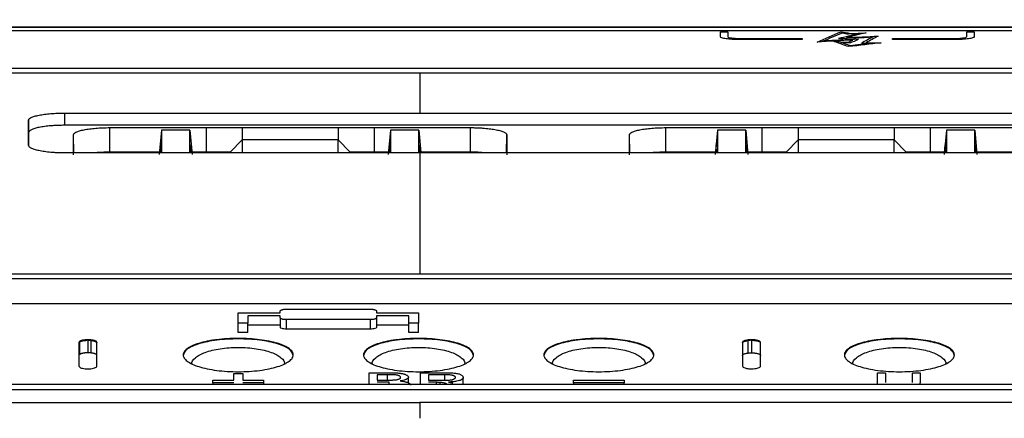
# Model space of a CAD drawing. Header units: millimetres. Extents: x -1111 to 1147, y -743 to 1146.
# Tile 57 of 203: x 186 to 268, y -428 to -394. Entities that reach past the tile are written whole.
import ezdxf

# ---------------------------------------------------------------- set-up
doc = ezdxf.new("R2010")
doc.units = ezdxf.units.MM
doc.styles.add('SLDTEXTSTYLE0', font='TXT', dxfattribs={"width": 0.75})
doc.dimstyles.new('SLDDIMSTYLE0', dxfattribs={"dimtxt": 3.5, "dimasz": 3.302, "dimexe": 0, "dimexo": 0.0625, "dimgap": 0.875, "dimtad": 1, "dimrnd": 1e-09, "dimzin": 12, "dimdsep": 46, "dimtxsty": 'SLDTEXTSTYLE0', "dimsah": 1, "dimcen": 0.09, "dimadec": 0, "dimazin": 3, "dimtfac": 1, "dimtofl": 0, "dimtmove": 0, "dimatfit": 3, "dimfxl": 1, "dimfrac": 2, "dimtolj": 1, "dimtzin": 12, "dimarcsym": 0})

# ---------------------------------------------------------------- blocks, each defined once
blk = doc.blocks.new('_D_2')
at = {"color": 8, "linetype": 'Continuous', "lineweight": 0}
for p, q in [((102.317, -419.04), (102.317, -281.652)), ((335.887, -419.04), (335.887, -281.652)), ((102.317, -282.652), (335.887, -282.652))]:
    blk.add_line(p, q, dxfattribs=at)
at = {"color": 8, "linetype": 'Continuous', "lineweight": 18}
for points in [[(102.317, -282.652), (105.619, -283.16), (105.619, -282.144)], [(335.887, -282.652), (332.585, -282.144), (332.585, -283.16)]]:
    blk.add_solid(points, dxfattribs=at)
at = {"color": 8, "linetype": 'Continuous', "lineweight": 18, "insert": (218.554, -278.141), "char_height": 3.5, "attachment_point": 1, "style": 'SLDTEXTSTYLE0'}
blk.add_mtext('233.57', dxfattribs=at)

msp = doc.modelspace()

# ---------------------------------------------------------------- linework, layer by layer
at = {"color": 7, "linetype": 'Continuous', "lineweight": 25}
for p, q in [((279.545, -395.057), (156.871, -395.057)), ((182.121, -395.287), (268.463, -395.287)), ((268.454, -395.019), (182.357, -395.019)), ((244.12, -395.412), (244.72, -395.412)), ((254.774, -395.589), (255.609, -395.557)), ((254.892, -395.54), (256.232, -395.489)), ((264.618, -395.411), (265.218, -395.411)), ((250.92, -396.06), (245.72, -396.06)), ((245.836, -395.971), (246.32, -395.971)), ((246.32, -395.971), (250.92, -395.971)), ((253.59, -396.217), (254.721, -396.275)), ((254.128, -396.292), (254.908, -396.332)), ((255.84, -396.362), (256.626, -396.362)), ((256.232, -396.317), (257.48, -396.317)), ((258.418, -395.971), (263.018, -395.971)), ((263.618, -396.06), (258.418, -396.06)), ((263.018, -395.971), (263.501, -395.971)), ((111.013, -398.826), (219.102, -398.826)), ((157.256, -398.427), (305.652, -398.427)), ((219.102, -398.826), (326.852, -398.826)), ((189.568, -402.17), (219.102, -402.17)), ((189.568, -403.191), (189.568, -402.17)), ((219.102, -402.17), (313.038, -402.17)), ((186.559, -402.768), (186.568, -403.788)), ((186.568, -403.788), (186.568, -404.852)), ((313.038, -403.191), (189.568, -403.191)), ((193.322, -405.427), (193.322, -403.385)), ((197.613, -403.6), (197.435, -405.632)), ((197.614, -403.6), (197.615, -405.493)), ((199.981, -403.601), (197.614, -403.6)), ((199.98, -405.493), (199.981, -403.601)), ((199.981, -403.601), (200.159, -405.634)), ((201.322, -403.382), (201.322, -405.425)), ((204.322, -403.387), (204.322, -404.409)), ((212.322, -403.387), (212.322, -404.409)), ((215.322, -403.382), (215.322, -405.425)), ((216.662, -403.601), (216.483, -405.634)), ((219.03, -403.6), (216.662, -403.601)), ((216.662, -403.601), (216.663, -405.493)), ((219.029, -405.493), (219.03, -403.6)), ((219.03, -403.6), (219.192, -405.446)), ((223.322, -405.427), (223.322, -403.385)), ((239.572, -405.427), (239.572, -403.385)), ((243.863, -403.6), (243.685, -405.632)), ((243.864, -403.6), (243.865, -405.493)), ((246.231, -403.601), (243.864, -403.6)), ((246.23, -405.493), (246.231, -403.601)), ((246.231, -403.601), (246.409, -405.634)), ((247.572, -403.382), (247.572, -405.425)), ((250.572, -403.387), (250.572, -404.409)), ((258.572, -403.387), (258.572, -404.409)), ((261.572, -403.382), (261.572, -405.425)), ((262.912, -403.601), (262.733, -405.634)), ((265.28, -403.6), (262.912, -403.601)), ((262.912, -403.601), (262.913, -405.493)), ((265.279, -405.493), (265.28, -403.6)), ((265.28, -403.6), (265.458, -405.632)), ((204.322, -404.409), (203.322, -405.428)), ((204.322, -404.409), (204.322, -405.493)), ((212.322, -404.409), (204.322, -404.409)), ((212.322, -405.493), (212.322, -404.409)), ((212.322, -404.409), (213.322, -405.428)), ((250.572, -404.409), (249.572, -405.428)), ((250.572, -404.409), (250.572, -405.493)), ((258.572, -404.409), (250.572, -404.409)), ((258.572, -405.493), (258.572, -404.409)), ((258.572, -404.409), (259.572, -405.428)), ((197.453, -405.426), (193.322, -405.427)), ((197.524, -404.816), (197.465, -405.493)), ((197.526, -405.493), (197.524, -404.816)), ((200.07, -404.818), (200.069, -405.493)), ((200.129, -405.493), (200.07, -404.818)), ((201.322, -405.425), (200.141, -405.425)), ((216.502, -405.425), (215.322, -405.425)), ((216.514, -405.493), (216.573, -404.818)), ((216.573, -404.818), (216.575, -405.493)), ((219.118, -405.5), (219.119, -404.816)), ((219.119, -404.816), (219.178, -405.493)), ((223.322, -405.427), (219.19, -405.426)), ((243.703, -405.426), (239.572, -405.427)), ((243.774, -404.816), (243.715, -405.493)), ((243.776, -405.493), (243.774, -404.816)), ((246.32, -404.818), (246.319, -405.493)), ((246.379, -405.493), (246.32, -404.818)), ((247.572, -405.425), (246.391, -405.425)), ((262.752, -405.425), (261.572, -405.425)), ((262.764, -405.493), (262.823, -404.818)), ((262.823, -404.818), (262.825, -405.493)), ((265.368, -405.493), (265.369, -404.816)), ((265.369, -404.816), (265.428, -405.493)), ((269.572, -405.427), (265.44, -405.426)), ((219.102, -405.493), (189.568, -405.493)), ((312.616, -405.493), (219.102, -405.493)), ((119.525, -415.551), (318.68, -415.551)), ((318.68, -415.971), (119.525, -415.971)), ((318.68, -418.054), (119.525, -418.054)), ((208.002, -418.493), (215.002, -418.493)), ((204.002, -419.658), (204.002, -418.811)), ((204.002, -418.811), (207.502, -418.811)), ((207.502, -419.043), (204.802, -419.043)), ((204.802, -419.043), (204.802, -419.658)), ((207.502, -418.811), (207.502, -418.637)), ((207.502, -419.218), (207.502, -419.043)), ((207.502, -419.218), (207.502, -420.01)), ((215.002, -419.364), (208.002, -419.364)), ((208.002, -419.364), (208.002, -420.156)), ((215.002, -420.156), (215.002, -419.364)), ((215.502, -418.637), (215.502, -418.811)), ((215.502, -418.811), (219.002, -418.811)), ((218.202, -419.043), (215.502, -419.043)), ((215.502, -419.043), (215.502, -419.218)), ((215.502, -419.218), (215.502, -420.01)), ((218.202, -419.658), (218.202, -419.043)), ((204.802, -419.658), (204.002, -419.658)), ((204.002, -420.449), (204.002, -419.658)), ((204.802, -420.449), (204.802, -419.658)), ((207.502, -419.835), (204.802, -419.835)), ((215.002, -420.156), (208.002, -420.156)), ((218.202, -419.835), (215.502, -419.835)), ((219.002, -419.658), (218.202, -419.658)), ((218.202, -420.449), (218.202, -419.658)), ((219.002, -420.449), (219.002, -419.658)), ((204.802, -420.449), (204.002, -420.449)), ((219.002, -420.449), (218.202, -420.449)), ((190.784, -421.196), (190.784, -421.24)), ((190.785, -421.241), (190.785, -422.284)), ((191.502, -421.04), (191.502, -421.079)), ((191.502, -421.083), (191.502, -422.126)), ((191.727, -421.05), (191.727, -421.093)), ((191.727, -421.096), (191.727, -422.137)), ((246.419, -421.102), (246.372, -421.102)), ((246.419, -421.056), (246.419, -421.099)), ((246.419, -422.143), (246.419, -421.102)), ((246.702, -421.04), (246.702, -421.079)), ((246.702, -421.083), (246.702, -422.126)), ((203.628, -424.39), (203.628, -423.841)), ((203.628, -423.841), (204.375, -423.841)), ((204.375, -423.841), (204.375, -424.39)), ((214.901, -423.78), (216.631, -423.78)), ((214.901, -424.727), (214.901, -423.78)), ((216.433, -423.947), (215.553, -423.947)), ((215.553, -423.947), (215.553, -424.395)), ((218.16, -424.63), (218.16, -424.156)), ((219.168, -423.78), (221.174, -423.78)), ((219.168, -424.727), (219.168, -423.78)), ((221.198, -423.947), (219.82, -423.947)), ((219.82, -423.947), (219.82, -424.414)), ((222.724, -424.727), (222.724, -424.171)), ((257.184, -424.618), (257.184, -423.78)), ((257.184, -423.78), (257.836, -423.78)), ((257.836, -423.78), (257.836, -424.609)), ((260.088, -424.609), (260.088, -423.78)), ((260.088, -423.78), (260.74, -423.78)), ((260.74, -423.78), (260.74, -424.618)), ((119.738, -424.727), (318.466, -424.727)), ((201.886, -424.626), (201.886, -424.39)), ((201.886, -424.39), (203.628, -424.39)), ((203.628, -424.626), (201.886, -424.626)), ((201.886, -424.626), (201.886, -424.727)), ((204.375, -424.39), (206.118, -424.39)), ((206.118, -424.626), (204.375, -424.626)), ((206.118, -424.39), (206.118, -424.626)), ((206.118, -424.626), (206.118, -424.727)), ((215.553, -424.395), (216.505, -424.395)), ((216.571, -424.564), (215.553, -424.564)), ((219.82, -424.414), (221.058, -424.414)), ((220.488, -424.583), (219.82, -424.583)), ((220.809, -424.727), (220.809, -424.59)), ((231.886, -424.626), (231.886, -424.39)), ((231.886, -424.39), (236.118, -424.39)), ((231.886, -424.626), (231.886, -424.727)), ((236.118, -424.626), (231.886, -424.626)), ((236.118, -424.39), (236.118, -424.626)), ((236.118, -424.727), (236.118, -424.626)), ((257.184, -424.727), (257.184, -424.618)), ((260.74, -424.727), (260.74, -424.618)), ((318.466, -425.213), (119.738, -425.213)), ((119.738, -426.268), (219.102, -426.268)), ((318.466, -426.268), (219.102, -426.268))]:
    msp.add_line(p, q, dxfattribs=at)
at = {"color": 250, "linetype": 'Continuous', "lineweight": 25}
for p, q in [((190.317, -405.493), (190.304, -403.99)), ((226.326, -405.493), (226.34, -403.99)), ((236.567, -405.493), (236.554, -403.99)), ((216.433, -424.395), (216.433, -423.947)), ((221.198, -424.41), (221.198, -423.947)), ((216.571, -424.727), (216.571, -424.564)), ((220.488, -424.727), (220.488, -424.583))]:
    msp.add_line(p, q, dxfattribs=at)
at = {"color": 7, "linetype": 'Continuous', "lineweight": 25, "flags": 128}
for points in [[(193.322, -403.385), (197.802, -403.383), (201.322, -403.382)], [(201.322, -403.382), (203.002, -403.385), (204.322, -403.387)], [(204.322, -403.387), (208.802, -403.387), (212.322, -403.387)], [(212.322, -403.387), (214.002, -403.384), (215.322, -403.382)], [(215.322, -403.382), (219.802, -403.383), (223.322, -403.385)], [(239.572, -403.385), (244.052, -403.383), (247.572, -403.382)], [(247.572, -403.382), (249.252, -403.385), (250.572, -403.387)], [(250.572, -403.387), (255.052, -403.387), (258.572, -403.387)], [(258.572, -403.387), (260.252, -403.384), (261.572, -403.382)], [(261.572, -403.382), (266.052, -403.383), (269.572, -403.385)], [(203.322, -405.428), (202.813, -405.427), (201.322, -405.425)], [(215.322, -405.425), (213.831, -405.427), (213.322, -405.428)], [(249.572, -405.428), (249.063, -405.427), (247.572, -405.425)], [(261.572, -405.425), (260.081, -405.427), (259.572, -405.428)]]:
    msp.add_lwpolyline(points, dxfattribs=at)
at = {"color": 7, "linetype": 'Continuous', "lineweight": 25}
for points in [[(244.12, -395.824), (244.12, -395.685), (244.12, -395.547), (244.12, -395.412)], [(244.72, -395.412), (244.72, -395.519), (244.72, -395.627), (244.72, -395.736)], [(252.162, -396.259), (252.826, -395.965), (253.491, -395.679), (254.156, -395.401)], [(252.647, -396.184), (253.184, -395.949), (253.721, -395.717), (254.258, -395.491)], [(255.609, -395.557), (255.052, -395.695), (254.496, -395.834), (253.94, -395.975)], [(254.156, -395.401), (254.401, -395.447), (254.646, -395.493), (254.892, -395.54)], [(254.258, -395.491), (254.43, -395.523), (254.602, -395.556), (254.774, -395.589)], [(256.232, -395.489), (255.689, -395.623), (255.145, -395.759), (254.601, -395.896)], [(264.618, -395.736), (264.618, -395.627), (264.618, -395.518), (264.618, -395.411)], [(265.218, -395.411), (265.218, -395.547), (265.218, -395.684), (265.218, -395.824)], [(244.72, -395.736), (244.72, -395.76), (244.72, -395.783), (244.72, -395.807)], [(250.92, -395.971), (250.92, -396.001), (250.92, -396.03), (250.92, -396.06)], [(255.123, -396.098), (254.136, -396.151), (253.149, -396.205), (252.162, -396.259)], [(255.609, -396.024), (254.622, -396.077), (253.634, -396.131), (252.647, -396.184)], [(254.786, -396.645), (254.388, -396.501), (253.989, -396.358), (253.59, -396.217)], [(253.94, -395.975), (254.892, -395.928), (255.844, -395.881), (256.796, -395.834)], [(254.908, -396.572), (254.648, -396.478), (254.388, -396.385), (254.128, -396.292)], [(254.601, -395.896), (255.478, -395.853), (256.355, -395.809), (257.232, -395.766)], [(254.721, -396.275), (254.855, -396.216), (254.989, -396.157), (255.123, -396.098)], [(257.48, -396.317), (256.582, -396.425), (255.684, -396.535), (254.786, -396.645)], [(254.908, -396.332), (255.141, -396.229), (255.375, -396.126), (255.609, -396.024)], [(256.626, -396.362), (256.053, -396.432), (255.481, -396.501), (254.908, -396.572)], [(256.796, -395.834), (256.477, -396.007), (256.159, -396.183), (255.84, -396.362)], [(257.232, -395.766), (256.898, -395.947), (256.565, -396.13), (256.232, -396.317)], [(258.418, -396.06), (258.418, -396.03), (258.418, -396), (258.418, -395.971)], [(264.618, -395.806), (264.618, -395.783), (264.618, -395.759), (264.618, -395.736)], [(219.102, -398.826), (219.102, -399.871), (219.102, -400.986), (219.102, -402.17)], [(186.559, -404.842), (186.558, -404.13), (186.558, -403.438), (186.559, -402.768)], [(190.304, -405.651), (190.304, -405.084), (190.304, -404.53), (190.304, -403.99)], [(226.34, -403.99), (226.34, -404.53), (226.34, -405.084), (226.34, -405.651)], [(236.554, -405.651), (236.554, -405.084), (236.554, -404.53), (236.554, -403.99)], [(190.752, -421.306), (190.759, -421.284), (190.766, -421.262), (190.784, -421.24)], [(190.752, -421.263), (190.752, -421.909), (190.752, -422.564), (190.752, -423.229)], [(190.793, -421.233), (190.804, -421.225), (190.815, -421.216), (190.828, -421.208)], [(191.502, -421.083), (191.578, -421.086), (191.655, -421.089), (191.727, -421.093)], [(191.752, -421.096), (191.778, -421.099), (191.803, -421.102), (191.829, -421.105)], [(192.252, -423.229), (192.252, -422.564), (192.252, -421.909), (192.252, -421.263)], [(245.952, -421.263), (245.952, -421.909), (245.952, -422.564), (245.952, -423.229)], [(245.952, -421.306), (245.953, -421.299), (245.954, -421.292), (245.956, -421.286)], [(246.344, -421.108), (246.353, -421.108), (246.362, -421.108), (246.372, -421.108)], [(246.702, -421.04), (246.606, -421.043), (246.509, -421.046), (246.419, -421.056)], [(246.702, -421.085), (246.748, -421.085), (246.794, -421.085), (246.839, -421.085)], [(246.839, -421.087), (246.885, -421.09), (246.93, -421.094), (246.973, -421.098)], [(246.973, -421.098), (247.022, -421.105), (247.068, -421.112), (247.111, -421.119)], [(247.111, -421.119), (247.145, -421.126), (247.177, -421.133), (247.207, -421.141)], [(247.207, -421.141), (247.288, -421.167), (247.351, -421.193), (247.393, -421.219)], [(247.393, -421.219), (247.414, -421.234), (247.429, -421.248), (247.438, -421.263)], [(247.452, -423.229), (247.452, -422.564), (247.452, -421.909), (247.452, -421.263)], [(246.702, -423.459), (246.799, -423.456), (246.896, -423.453), (246.986, -423.443)], [(219.102, -426.268), (219.102, -426.701), (219.102, -427.138), (219.102, -427.578)]]:
    msp.add_open_spline(points, degree=3, dxfattribs=at)
for points, knots in [([(245.72, -396.06), (245.613, -396.06), (245.509, -396.059), (245.304, -396.052), (245.202, -396.048), (245.007, -396.036), (244.915, -396.029), (244.741, -396.011), (244.659, -396.001), (244.439, -395.968), (244.32, -395.942), (244.162, -395.885), (244.12, -395.855), (244.12, -395.824)], [0, 0, 0, 0, 0.125, 0.125, 0.25, 0.25, 0.375, 0.375, 0.5, 0.5, 0.75, 0.75, 1, 1, 1, 1]), ([(244.72, -395.807), (244.72, -395.828), (244.748, -395.849), (244.859, -395.889), (244.942, -395.907), (245.147, -395.938), (245.271, -395.95), (245.541, -395.967), (245.688, -395.971), (245.836, -395.971)], [0, 0, 0, 0, 0.25, 0.25, 0.5, 0.5, 0.75, 0.75, 1, 1, 1, 1]), ([(263.501, -395.971), (263.649, -395.971), (263.795, -395.966), (264.066, -395.95), (264.19, -395.937), (264.395, -395.907), (264.478, -395.889), (264.589, -395.849), (264.618, -395.828), (264.618, -395.806)], [0, 0, 0, 0, 0.25, 0.25, 0.5, 0.5, 0.75, 0.75, 1, 1, 1, 1]), ([(265.218, -395.824), (265.218, -395.839), (265.208, -395.854), (265.168, -395.884), (265.137, -395.899), (265.058, -395.927), (265.009, -395.941), (264.894, -395.967), (264.826, -395.979), (264.606, -396.012), (264.427, -396.029), (264.041, -396.053), (263.83, -396.06), (263.618, -396.06)], [0, 0, 0, 0, 0.125, 0.125, 0.25, 0.25, 0.375, 0.375, 0.5, 0.5, 0.75, 0.75, 1, 1, 1, 1]), ([(186.559, -402.768), (186.559, -402.757), (186.561, -402.735), (186.576, -402.701), (186.598, -402.668), (186.631, -402.635), (186.672, -402.603), (186.723, -402.571), (186.832, -402.514), (187.043, -402.434), (187.421, -402.343), (187.879, -402.268), (188.318, -402.222), (188.689, -402.195), (188.977, -402.181), (189.27, -402.172), (189.468, -402.171), (189.568, -402.17)], [0, 0, 0, 0, 0.036139, 0.07198, 0.107631, 0.143198, 0.178791, 0.214519, 0.250489, 0.37619, 0.501717, 0.626678, 0.75111, 0.813658, 0.875566, 0.937469, 1, 1, 1, 1]), ([(189.568, -403.191), (189.511, -403.192), (189.398, -403.192), (189.229, -403.195), (189.063, -403.199), (188.898, -403.206), (188.736, -403.214), (188.575, -403.224), (188.287, -403.246), (187.888, -403.288), (187.432, -403.363), (187.054, -403.453), (186.823, -403.54), (186.69, -403.614), (186.62, -403.671), (186.576, -403.729), (186.57, -403.769), (186.568, -403.788)], [0, 0, 0, 0, 0.035789, 0.071283, 0.1066, 0.141855, 0.177168, 0.212656, 0.248435, 0.372232, 0.496626, 0.622493, 0.748653, 0.811672, 0.874177, 0.936757, 1, 1, 1, 1]), ([(190.304, -403.99), (190.305, -403.979), (190.307, -403.956), (190.321, -403.922), (190.344, -403.889), (190.376, -403.856), (190.417, -403.823), (190.468, -403.791), (190.576, -403.733), (190.786, -403.653), (191.162, -403.561), (191.621, -403.484), (192.063, -403.437), (192.437, -403.41), (192.727, -403.395), (193.022, -403.386), (193.222, -403.385), (193.322, -403.385)], [0, 0, 0, 0, 0.03601, 0.071733, 0.107273, 0.142738, 0.178235, 0.213872, 0.249755, 0.374621, 0.499173, 0.624981, 0.750179, 0.812968, 0.875106, 0.937236, 1, 1, 1, 1]), ([(223.322, -403.385), (223.379, -403.385), (223.494, -403.385), (223.664, -403.388), (223.832, -403.393), (223.999, -403.4), (224.164, -403.408), (224.326, -403.419), (224.619, -403.441), (225.023, -403.484), (225.482, -403.561), (225.858, -403.653), (226.087, -403.741), (226.218, -403.815), (226.288, -403.872), (226.332, -403.931), (226.337, -403.97), (226.34, -403.99)], [0, 0, 0, 0, 0.035976, 0.071663, 0.10718, 0.142647, 0.178184, 0.21391, 0.249944, 0.375124, 0.500978, 0.625488, 0.75037, 0.812952, 0.875035, 0.937194, 1, 1, 1, 1]), ([(236.554, -403.99), (236.555, -403.979), (236.557, -403.956), (236.571, -403.922), (236.594, -403.889), (236.626, -403.856), (236.667, -403.823), (236.718, -403.791), (236.826, -403.733), (237.036, -403.653), (237.412, -403.561), (237.871, -403.484), (238.313, -403.437), (238.687, -403.41), (238.977, -403.395), (239.272, -403.386), (239.472, -403.385), (239.572, -403.385)], [0, 0, 0, 0, 0.03601, 0.071733, 0.107273, 0.142738, 0.178235, 0.213872, 0.249755, 0.374621, 0.499173, 0.624981, 0.750179, 0.812968, 0.875106, 0.937236, 1, 1, 1, 1]), ([(189.568, -405.493), (189.51, -405.492), (189.396, -405.492), (189.226, -405.489), (189.059, -405.484), (188.893, -405.476), (188.729, -405.467), (188.567, -405.456), (188.276, -405.431), (187.872, -405.384), (187.415, -405.301), (187.039, -405.202), (186.811, -405.107), (186.68, -405.028), (186.61, -404.967), (186.567, -404.905), (186.561, -404.863), (186.559, -404.842)], [0, 0, 0, 0, 0.035922, 0.071548, 0.107, 0.142395, 0.177857, 0.213505, 0.249458, 0.374405, 0.500133, 0.624932, 0.750156, 0.812801, 0.874942, 0.937151, 1, 1, 1, 1]), ([(193.322, -405.427), (192.981, -405.43), (192.524, -405.435), (192.141, -405.481), (192.043, -405.493)], [0, 0, 0, 0, 0.743977, 1, 1, 1, 1]), ([(224.607, -405.493), (224.383, -405.471), (223.976, -405.433), (223.524, -405.429), (223.322, -405.427)], [0, 0, 0, 0, 0.5508234, 1, 1, 1, 1]), ([(239.572, -405.427), (239.231, -405.43), (238.774, -405.435), (238.391, -405.481), (238.293, -405.493)], [0, 0, 0, 0, 0.743977, 1, 1, 1, 1]), ([(207.502, -418.637), (207.503, -418.631), (207.505, -418.617), (207.522, -418.597), (207.55, -418.576), (207.591, -418.556), (207.651, -418.532), (207.74, -418.509), (207.862, -418.496), (207.955, -418.494), (208.002, -418.493)], [0, 0, 0, 0, 0.093239, 0.190804, 0.29193, 0.395618, 0.500677, 0.65493, 0.823828, 1, 1, 1, 1]), ([(215.002, -418.493), (215.022, -418.493), (215.065, -418.494), (215.128, -418.498), (215.191, -418.503), (215.252, -418.512), (215.309, -418.522), (215.377, -418.54), (215.444, -418.565), (215.493, -418.598), (215.499, -418.625), (215.502, -418.637)], [0, 0, 0, 0, 0.077843, 0.158597, 0.241803, 0.326891, 0.413207, 0.500059, 0.674239, 0.842262, 1, 1, 1, 1]), ([(208.002, -419.364), (207.981, -419.364), (207.939, -419.364), (207.876, -419.36), (207.813, -419.354), (207.752, -419.346), (207.696, -419.335), (207.628, -419.317), (207.56, -419.292), (207.51, -419.258), (207.505, -419.231), (207.502, -419.218)], [0, 0, 0, 0, 0.077474, 0.157814, 0.240568, 0.325175, 0.410994, 0.497345, 0.672454, 0.841399, 1, 1, 1, 1]), ([(215.502, -419.218), (215.501, -419.225), (215.499, -419.239), (215.481, -419.26), (215.453, -419.28), (215.411, -419.301), (215.351, -419.326), (215.263, -419.348), (215.141, -419.362), (215.049, -419.363), (215.002, -419.364)], [0, 0, 0, 0, 0.09374, 0.191839, 0.293522, 0.397772, 0.503379, 0.656386, 0.824365, 1, 1, 1, 1]), ([(219.002, -418.811), (219.002, -418.951), (219.002, -419.232), (219.002, -419.516), (219.002, -419.658)], [0, 0, 0, 0, 0.500009, 1, 1, 1, 1]), ([(208.002, -420.156), (207.867, -420.156), (207.736, -420.139), (207.554, -420.085), (207.502, -420.048), (207.502, -420.01)], [0, 0, 0, 0, 0.5, 0.5, 1, 1, 1, 1]), ([(215.502, -420.01), (215.502, -420.048), (215.45, -420.085), (215.268, -420.139), (215.137, -420.156), (215.002, -420.156)], [0, 0, 0, 0, 0.5, 0.5, 1, 1, 1, 1]), ([(204.002, -423.702), (203.692, -423.702), (203.388, -423.692), (202.791, -423.655), (202.494, -423.626), (201.934, -423.553), (201.67, -423.508), (201.17, -423.403), (200.937, -423.343), (200.52, -423.211), (200.333, -423.14), (200.006, -422.986), (199.87, -422.906), (199.649, -422.74), (199.565, -422.653), (199.453, -422.478), (199.424, -422.39), (199.424, -422.212), (199.452, -422.123), (199.564, -421.949), (199.647, -421.865), (199.868, -421.7), (200.007, -421.62), (200.33, -421.472), (200.515, -421.403), (200.937, -421.274), (201.168, -421.216), (201.539, -421.14), (201.668, -421.117), (201.934, -421.073), (202.072, -421.053), (202.495, -421), (202.785, -420.973), (203.383, -420.937), (203.693, -420.928), (204.305, -420.928), (204.608, -420.937), (205.211, -420.973), (205.505, -421), (206.064, -421.07), (206.333, -421.114), (206.834, -421.216), (207.064, -421.273), (207.483, -421.401), (207.672, -421.471), (207.996, -421.62), (208.133, -421.698), (208.356, -421.864), (208.44, -421.949), (208.551, -422.123), (208.579, -422.211), (208.579, -422.39), (208.551, -422.478), (208.439, -422.653), (208.355, -422.74), (208.133, -422.907), (207.996, -422.987), (207.673, -423.138), (207.484, -423.211), (207.067, -423.342), (206.838, -423.402), (206.34, -423.507), (206.07, -423.553), (205.513, -423.626), (205.223, -423.654), (204.618, -423.692), (204.311, -423.702), (204.002, -423.702)], [0, 0, 0, 0, 0.03125, 0.03125, 0.0625, 0.0625, 0.09375, 0.09375, 0.125, 0.125, 0.15625, 0.15625, 0.1875, 0.1875, 0.21875, 0.21875, 0.25, 0.25, 0.28125, 0.28125, 0.3125, 0.3125, 0.34375, 0.34375, 0.375, 0.375, 0.40625, 0.40625, 0.421875, 0.421875, 0.4375, 0.4375, 0.46875, 0.46875, 0.5, 0.5, 0.53125, 0.53125, 0.5625, 0.5625, 0.59375, 0.59375, 0.625, 0.625, 0.65625, 0.65625, 0.6875, 0.6875, 0.71875, 0.71875, 0.75, 0.75, 0.78125, 0.78125, 0.8125, 0.8125, 0.84375, 0.84375, 0.875, 0.875, 0.90625, 0.90625, 0.9375, 0.9375, 0.96875, 0.96875, 1, 1, 1, 1]), ([(208.579, -422.345), (208.514, -422.168), (208.385, -421.813), (207.518, -421.43), (206.596, -421.2), (205.791, -421.069), (204.919, -420.989), (204.003, -420.961), (203.086, -420.989), (202.214, -421.069), (201.408, -421.2), (200.486, -421.43), (199.619, -421.813), (199.489, -422.167), (199.424, -422.345)], [0, 0, 0, 0, 0.12469, 0.249447, 0.3138, 0.37475, 0.437894, 0.500014, 0.562017, 0.625279, 0.686161, 0.750577, 0.875333, 1, 1, 1, 1]), ([(219.002, -423.702), (218.692, -423.702), (218.388, -423.692), (217.791, -423.655), (217.494, -423.626), (216.934, -423.553), (216.67, -423.508), (216.17, -423.403), (215.937, -423.343), (215.52, -423.211), (215.333, -423.14), (215.006, -422.986), (214.87, -422.906), (214.649, -422.74), (214.565, -422.653), (214.453, -422.478), (214.424, -422.39), (214.424, -422.212), (214.452, -422.123), (214.564, -421.949), (214.647, -421.865), (214.868, -421.7), (215.007, -421.62), (215.33, -421.472), (215.515, -421.403), (215.937, -421.274), (216.168, -421.216), (216.54, -421.14), (216.668, -421.117), (216.934, -421.073), (217.072, -421.053), (217.495, -421), (217.785, -420.973), (218.383, -420.937), (218.693, -420.928), (219.305, -420.928), (219.609, -420.937), (220.211, -420.973), (220.505, -421), (221.064, -421.07), (221.333, -421.114), (221.834, -421.216), (222.064, -421.273), (222.483, -421.401), (222.672, -421.471), (222.996, -421.62), (223.133, -421.698), (223.356, -421.864), (223.44, -421.949), (223.551, -422.123), (223.579, -422.211), (223.579, -422.39), (223.551, -422.478), (223.439, -422.653), (223.355, -422.74), (223.133, -422.907), (222.996, -422.987), (222.673, -423.138), (222.484, -423.211), (222.067, -423.342), (221.838, -423.402), (221.34, -423.507), (221.07, -423.553), (220.513, -423.626), (220.223, -423.654), (219.618, -423.692), (219.311, -423.702), (219.002, -423.702)], [0, 0, 0, 0, 0.03125, 0.03125, 0.0625, 0.0625, 0.09375, 0.09375, 0.125, 0.125, 0.15625, 0.15625, 0.1875, 0.1875, 0.21875, 0.21875, 0.25, 0.25, 0.28125, 0.28125, 0.3125, 0.3125, 0.34375, 0.34375, 0.375, 0.375, 0.40625, 0.40625, 0.421875, 0.421875, 0.4375, 0.4375, 0.46875, 0.46875, 0.5, 0.5, 0.53125, 0.53125, 0.5625, 0.5625, 0.59375, 0.59375, 0.625, 0.625, 0.65625, 0.65625, 0.6875, 0.6875, 0.71875, 0.71875, 0.75, 0.75, 0.78125, 0.78125, 0.8125, 0.8125, 0.84375, 0.84375, 0.875, 0.875, 0.90625, 0.90625, 0.9375, 0.9375, 0.96875, 0.96875, 1, 1, 1, 1]), ([(223.579, -422.345), (223.514, -422.168), (223.385, -421.813), (222.518, -421.43), (221.596, -421.2), (220.791, -421.069), (219.919, -420.989), (219.003, -420.961), (218.086, -420.989), (217.214, -421.069), (216.408, -421.2), (215.486, -421.43), (214.619, -421.813), (214.489, -422.167), (214.424, -422.345)], [0, 0, 0, 0, 0.12469, 0.249447, 0.313803, 0.37475, 0.437897, 0.500015, 0.56202, 0.62528, 0.686163, 0.750578, 0.875335, 1, 1, 1, 1]), ([(234.002, -423.702), (233.692, -423.702), (233.388, -423.692), (232.791, -423.655), (232.494, -423.626), (231.934, -423.553), (231.67, -423.508), (231.17, -423.403), (230.937, -423.343), (230.52, -423.211), (230.333, -423.14), (230.006, -422.986), (229.87, -422.906), (229.649, -422.74), (229.565, -422.653), (229.453, -422.478), (229.424, -422.39), (229.424, -422.212), (229.452, -422.123), (229.564, -421.949), (229.647, -421.865), (229.868, -421.7), (230.007, -421.62), (230.33, -421.472), (230.515, -421.403), (230.937, -421.274), (231.168, -421.216), (231.54, -421.14), (231.668, -421.117), (231.934, -421.073), (232.072, -421.053), (232.495, -421), (232.785, -420.973), (233.383, -420.937), (233.693, -420.928), (234.305, -420.928), (234.609, -420.937), (235.211, -420.973), (235.505, -421), (236.064, -421.07), (236.333, -421.114), (236.834, -421.216), (237.064, -421.273), (237.483, -421.401), (237.672, -421.471), (237.996, -421.62), (238.133, -421.698), (238.356, -421.864), (238.44, -421.949), (238.551, -422.123), (238.579, -422.211), (238.579, -422.39), (238.551, -422.478), (238.439, -422.653), (238.355, -422.74), (238.133, -422.907), (237.996, -422.987), (237.673, -423.138), (237.484, -423.211), (237.067, -423.342), (236.838, -423.402), (236.34, -423.507), (236.07, -423.553), (235.513, -423.626), (235.223, -423.654), (234.618, -423.692), (234.311, -423.702), (234.002, -423.702)], [0, 0, 0, 0, 0.03125, 0.03125, 0.0625, 0.0625, 0.09375, 0.09375, 0.125, 0.125, 0.15625, 0.15625, 0.1875, 0.1875, 0.21875, 0.21875, 0.25, 0.25, 0.28125, 0.28125, 0.3125, 0.3125, 0.34375, 0.34375, 0.375, 0.375, 0.40625, 0.40625, 0.421875, 0.421875, 0.4375, 0.4375, 0.46875, 0.46875, 0.5, 0.5, 0.53125, 0.53125, 0.5625, 0.5625, 0.59375, 0.59375, 0.625, 0.625, 0.65625, 0.65625, 0.6875, 0.6875, 0.71875, 0.71875, 0.75, 0.75, 0.78125, 0.78125, 0.8125, 0.8125, 0.84375, 0.84375, 0.875, 0.875, 0.90625, 0.90625, 0.9375, 0.9375, 0.96875, 0.96875, 1, 1, 1, 1]), ([(238.579, -422.345), (238.514, -422.168), (238.385, -421.813), (237.518, -421.43), (236.596, -421.2), (235.791, -421.069), (234.919, -420.989), (234.003, -420.961), (233.086, -420.989), (232.214, -421.069), (231.408, -421.2), (230.486, -421.43), (229.619, -421.813), (229.489, -422.167), (229.424, -422.345)], [0, 0, 0, 0, 0.124687, 0.249445, 0.313803, 0.374749, 0.437899, 0.500014, 0.562022, 0.62528, 0.686163, 0.750579, 0.875336, 1, 1, 1, 1]), ([(259.002, -423.702), (258.692, -423.702), (258.388, -423.692), (257.791, -423.655), (257.494, -423.626), (256.934, -423.553), (256.67, -423.508), (256.17, -423.403), (255.937, -423.343), (255.52, -423.211), (255.333, -423.14), (255.006, -422.986), (254.87, -422.906), (254.649, -422.74), (254.565, -422.653), (254.453, -422.478), (254.424, -422.39), (254.424, -422.212), (254.452, -422.123), (254.564, -421.949), (254.647, -421.865), (254.868, -421.7), (255.007, -421.62), (255.33, -421.472), (255.515, -421.403), (255.937, -421.274), (256.168, -421.216), (256.54, -421.14), (256.668, -421.117), (256.934, -421.073), (257.072, -421.053), (257.495, -421), (257.785, -420.973), (258.383, -420.937), (258.693, -420.928), (259.305, -420.928), (259.609, -420.937), (260.211, -420.973), (260.505, -421), (261.064, -421.07), (261.334, -421.114), (261.834, -421.216), (262.064, -421.273), (262.483, -421.401), (262.672, -421.471), (262.996, -421.62), (263.133, -421.698), (263.356, -421.864), (263.44, -421.949), (263.551, -422.123), (263.579, -422.211), (263.579, -422.39), (263.551, -422.478), (263.439, -422.653), (263.355, -422.74), (263.133, -422.907), (262.996, -422.987), (262.673, -423.138), (262.484, -423.211), (262.067, -423.342), (261.838, -423.402), (261.34, -423.507), (261.07, -423.553), (260.513, -423.626), (260.223, -423.654), (259.618, -423.692), (259.311, -423.702), (259.002, -423.702)], [0, 0, 0, 0, 0.03125, 0.03125, 0.0625, 0.0625, 0.09375, 0.09375, 0.125, 0.125, 0.15625, 0.15625, 0.1875, 0.1875, 0.21875, 0.21875, 0.25, 0.25, 0.28125, 0.28125, 0.3125, 0.3125, 0.34375, 0.34375, 0.375, 0.375, 0.40625, 0.40625, 0.421875, 0.421875, 0.4375, 0.4375, 0.46875, 0.46875, 0.5, 0.5, 0.53125, 0.53125, 0.5625, 0.5625, 0.59375, 0.59375, 0.625, 0.625, 0.65625, 0.65625, 0.6875, 0.6875, 0.71875, 0.71875, 0.75, 0.75, 0.78125, 0.78125, 0.8125, 0.8125, 0.84375, 0.84375, 0.875, 0.875, 0.90625, 0.90625, 0.9375, 0.9375, 0.96875, 0.96875, 1, 1, 1, 1]), ([(263.579, -422.345), (263.514, -422.168), (263.385, -421.813), (262.518, -421.43), (261.596, -421.2), (260.791, -421.069), (259.919, -420.989), (259.003, -420.961), (258.086, -420.989), (257.214, -421.069), (256.408, -421.2), (255.486, -421.43), (254.619, -421.813), (254.489, -422.167), (254.424, -422.345)], [0, 0, 0, 0, 0.124686, 0.249444, 0.313807, 0.374749, 0.437904, 0.500015, 0.562026, 0.625281, 0.686166, 0.750581, 0.875339, 1, 1, 1, 1]), ([(190.784, -421.196), (190.78, -421.202), (190.776, -421.207), (190.772, -421.213), (190.767, -421.221), (190.764, -421.229), (190.76, -421.238), (190.757, -421.246), (190.754, -421.254), (190.752, -421.263)], [0, 0, 0, 0, 0.0000583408, 0.0000583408, 0.0000583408, 0.0001463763, 0.0001463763, 0.0001463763, 0.0002345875, 0.0002345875, 0.0002345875, 0.0002345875]), ([(191.502, -421.04), (191.421, -421.041), (191.341, -421.043), (191.188, -421.058), (191.116, -421.069), (190.991, -421.098), (190.934, -421.115), (190.842, -421.153), (190.812, -421.175), (190.784, -421.196)], [0, 0, 0, 0, 0.25, 0.25, 0.5, 0.5, 0.75, 0.75, 1, 1, 1, 1]), ([(190.828, -421.208), (190.84, -421.201), (190.864, -421.186), (190.912, -421.167), (190.965, -421.149), (191.021, -421.134), (191.081, -421.121), (191.142, -421.109), (191.206, -421.1), (191.27, -421.093), (191.334, -421.088), (191.377, -421.086), (191.398, -421.085)], [0, 0, 0, 0, 0.114053, 0.225316, 0.333816, 0.438836, 0.540291, 0.6386, 0.733874, 0.826015, 0.91474, 1, 1, 1, 1]), ([(191.502, -421.083), (191.485, -421.083), (191.45, -421.083), (191.415, -421.084), (191.398, -421.085)], [0, 0, 0, 0, 0.493593, 1, 1, 1, 1]), ([(191.727, -421.05), (191.709, -421.048), (191.69, -421.047), (191.671, -421.046), (191.652, -421.045), (191.633, -421.044), (191.614, -421.043), (191.577, -421.042), (191.539, -421.041), (191.502, -421.04)], [0, 0, 0, 0, 0.0000576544, 0.0000576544, 0.0000576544, 0.0001152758, 0.0001152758, 0.0001152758, 0.0002282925, 0.0002282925, 0.0002282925, 0.0002282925]), ([(192.252, -421.263), (192.247, -421.239), (192.241, -421.216), (192.195, -421.172), (192.157, -421.151), (192.064, -421.113), (192.007, -421.095), (191.878, -421.067), (191.803, -421.058), (191.727, -421.05)], [0, 0, 0, 0, 0.25, 0.25, 0.5, 0.5, 0.75, 0.75, 1, 1, 1, 1]), ([(191.829, -421.105), (191.853, -421.109), (191.903, -421.116), (191.974, -421.132), (192.042, -421.151), (192.108, -421.174), (192.167, -421.2), (192.215, -421.231), (192.231, -421.253), (192.239, -421.265)], [0, 0, 0, 0, 0.112455, 0.235182, 0.368618, 0.511772, 0.664605, 0.827701, 1, 1, 1, 1]), ([(192.252, -421.306), (192.251, -421.299), (192.25, -421.285), (192.242, -421.272), (192.239, -421.266)], [0, 0, 0, 0, 0.492201, 1, 1, 1, 1]), ([(200.17, -423.055), (200.17, -423.054), (200.075, -422.878), (200.4, -422.52), (201.042, -422.14), (201.824, -421.909), (202.494, -421.778), (203.232, -421.697), (204.002, -421.669), (204.772, -421.697), (205.51, -421.778), (206.18, -421.909), (206.962, -422.14), (207.604, -422.52), (207.928, -422.878), (207.834, -423.054), (207.833, -423.055)], [0, 0, 0, 0, 0.0006985, 0.1262389, 0.2511817, 0.3136592, 0.3759066, 0.4380206, 0.5000257, 0.562039, 0.6241441, 0.6863993, 0.7488736, 0.8738177, 0.9993737, 1, 1, 1, 1]), ([(215.17, -423.055), (215.17, -423.054), (215.075, -422.878), (215.4, -422.52), (216.042, -422.14), (216.824, -421.909), (217.494, -421.778), (218.232, -421.697), (219.002, -421.669), (219.772, -421.697), (220.51, -421.778), (221.18, -421.909), (221.962, -422.14), (222.604, -422.52), (222.928, -422.878), (222.834, -423.054), (222.833, -423.055)], [0, 0, 0, 0, 0.000699, 0.126239, 0.251182, 0.313659, 0.375907, 0.438021, 0.500026, 0.562039, 0.624145, 0.686399, 0.748874, 0.873818, 0.999374, 1, 1, 1, 1]), ([(230.17, -423.055), (230.17, -423.054), (230.075, -422.878), (230.4, -422.52), (231.042, -422.14), (231.824, -421.909), (232.494, -421.778), (233.232, -421.697), (234.002, -421.669), (234.772, -421.697), (235.51, -421.778), (236.18, -421.909), (236.962, -422.14), (237.604, -422.52), (237.928, -422.878), (237.834, -423.054), (237.833, -423.055)], [0, 0, 0, 0, 0.000699, 0.126239, 0.251182, 0.31366, 0.375907, 0.438021, 0.500026, 0.562039, 0.624145, 0.6864, 0.748874, 0.873818, 0.999374, 1, 1, 1, 1]), ([(246.419, -421.056), (246.351, -421.065), (246.284, -421.076), (246.169, -421.104), (246.118, -421.121), (246.037, -421.157), (246.005, -421.177), (245.962, -421.219), (245.955, -421.241), (245.952, -421.263)], [0, 0, 0, 0, 0.25, 0.25, 0.5, 0.5, 0.75, 0.75, 1, 1, 1, 1]), ([(245.956, -421.286), (245.959, -421.277), (245.965, -421.261), (245.986, -421.239), (246.013, -421.218), (246.046, -421.198), (246.083, -421.181), (246.123, -421.165), (246.166, -421.15), (246.21, -421.138), (246.255, -421.127), (246.299, -421.117), (246.33, -421.112), (246.344, -421.11)], [0, 0, 0, 0, 0.114528, 0.224631, 0.329983, 0.43034, 0.525809, 0.616581, 0.702824, 0.784467, 0.861218, 0.932999, 1, 1, 1, 1]), ([(246.702, -421.083), (246.669, -421.084), (246.604, -421.087), (246.509, -421.093), (246.449, -421.099), (246.42, -421.102)], [0, 0, 0, 0, 0.346831, 0.680046, 1, 1, 1, 1]), ([(247.452, -421.263), (247.45, -421.248), (247.447, -421.234), (247.43, -421.206), (247.417, -421.193), (247.362, -421.153), (247.309, -421.128), (247.17, -421.086), (247.088, -421.069), (246.95, -421.052), (246.903, -421.047), (246.804, -421.041), (246.753, -421.04), (246.702, -421.04)], [0, 0, 0, 0, 0.125, 0.125, 0.25, 0.25, 0.5, 0.5, 0.75, 0.75, 0.875, 0.875, 1, 1, 1, 1]), ([(247.452, -421.306), (247.452, -421.299), (247.451, -421.285), (247.443, -421.271), (247.438, -421.264)], [0, 0, 0, 0, 0.491954, 1, 1, 1, 1]), ([(255.17, -423.055), (255.17, -423.054), (255.075, -422.878), (255.4, -422.52), (256.042, -422.14), (256.824, -421.909), (257.494, -421.778), (258.232, -421.697), (259.002, -421.669), (259.772, -421.697), (260.51, -421.778), (261.18, -421.909), (261.962, -422.14), (262.604, -422.52), (262.928, -422.878), (262.834, -423.054), (262.833, -423.055)], [0, 0, 0, 0, 0.000699, 0.12624, 0.251182, 0.31366, 0.375907, 0.438021, 0.500027, 0.562039, 0.624146, 0.6864, 0.748875, 0.873819, 0.999374, 1, 1, 1, 1]), ([(191.502, -422.126), (191.473, -422.126), (191.415, -422.127), (191.332, -422.131), (191.252, -422.137), (191.176, -422.147), (191.103, -422.159), (191.035, -422.173), (190.962, -422.193), (190.889, -422.218), (190.823, -422.249), (190.797, -422.272), (190.783, -422.283)], [0, 0, 0, 0, 0.089776, 0.176664, 0.26182, 0.346465, 0.431848, 0.519183, 0.609607, 0.742814, 0.871778, 1, 1, 1, 1]), ([(191.727, -422.136), (191.702, -422.134), (191.652, -422.13), (191.577, -422.127), (191.527, -422.126), (191.502, -422.126)], [0, 0, 0, 0, 0.335964, 0.669733, 1, 1, 1, 1]), ([(192.252, -422.35), (192.251, -422.34), (192.249, -422.32), (192.231, -422.292), (192.202, -422.265), (192.161, -422.24), (192.109, -422.216), (192.039, -422.192), (191.951, -422.168), (191.845, -422.148), (191.766, -422.14), (191.728, -422.136)], [0, 0, 0, 0, 0.105786, 0.207759, 0.307458, 0.406529, 0.50665, 0.609447, 0.744435, 0.87328, 1, 1, 1, 1]), ([(245.952, -422.35), (245.953, -422.342), (245.956, -422.313), (245.994, -422.27), (246.071, -422.226), (246.164, -422.192), (246.277, -422.163), (246.372, -422.15), (246.419, -422.143)], [0, 0, 0, 0, 0.0882862, 0.3293781, 0.5054321, 0.651064, 0.8279379, 1, 1, 1, 1]), ([(246.419, -422.143), (246.443, -422.14), (246.489, -422.135), (246.56, -422.13), (246.631, -422.127), (246.679, -422.126), (246.702, -422.126)], [0, 0, 0, 0, 0.254439, 0.505672, 0.754414, 1, 1, 1, 1]), ([(246.702, -422.126), (246.728, -422.126), (246.781, -422.127), (246.86, -422.131), (246.94, -422.138), (247.019, -422.147), (247.095, -422.159), (247.166, -422.173), (247.243, -422.193), (247.325, -422.223), (247.397, -422.262), (247.444, -422.305), (247.45, -422.335), (247.452, -422.35)], [0, 0, 0, 0, 0.064414, 0.131182, 0.200092, 0.270863, 0.343155, 0.41658, 0.490722, 0.603989, 0.740062, 0.873658, 1, 1, 1, 1]), ([(190.752, -423.229), (190.757, -423.252), (190.762, -423.276), (190.808, -423.322), (190.845, -423.344), (190.939, -423.383), (190.995, -423.401), (191.123, -423.43), (191.2, -423.44), (191.276, -423.449)], [0, 0, 0, 0, 0.25, 0.25, 0.5, 0.5, 0.75, 0.75, 1, 1, 1, 1]), ([(191.276, -423.449), (191.295, -423.451), (191.314, -423.452), (191.332, -423.453), (191.351, -423.454), (191.37, -423.455), (191.389, -423.456), (191.427, -423.457), (191.464, -423.458), (191.502, -423.459)], [0, 0, 0, 0, 0.0000576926, 0.0000576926, 0.0000576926, 0.000115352, 0.000115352, 0.000115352, 0.0002284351, 0.0002284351, 0.0002284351, 0.0002284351]), ([(191.502, -423.459), (191.582, -423.458), (191.663, -423.456), (191.816, -423.441), (191.887, -423.429), (192.013, -423.399), (192.07, -423.382), (192.161, -423.342), (192.191, -423.32), (192.219, -423.297)], [0, 0, 0, 0, 0.25, 0.25, 0.5, 0.5, 0.75, 0.75, 1, 1, 1, 1]), ([(192.219, -423.297), (192.224, -423.291), (192.228, -423.286), (192.231, -423.28), (192.236, -423.272), (192.24, -423.263), (192.243, -423.255), (192.246, -423.246), (192.249, -423.237), (192.252, -423.229)], [0, 0, 0, 0, 0.0000585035, 0.0000585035, 0.0000585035, 0.000146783, 0.000146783, 0.000146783, 0.0002352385, 0.0002352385, 0.0002352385, 0.0002352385]), ([(245.952, -423.229), (245.955, -423.243), (245.958, -423.258), (245.975, -423.287), (245.988, -423.301), (246.043, -423.342), (246.096, -423.368), (246.234, -423.411), (246.317, -423.429), (246.455, -423.447), (246.502, -423.452), (246.6, -423.458), (246.652, -423.459), (246.702, -423.459)], [0, 0, 0, 0, 0.125, 0.125, 0.25, 0.25, 0.5, 0.5, 0.75, 0.75, 0.875, 0.875, 1, 1, 1, 1]), ([(246.986, -423.443), (247.054, -423.433), (247.122, -423.422), (247.236, -423.393), (247.287, -423.375), (247.368, -423.338), (247.4, -423.317), (247.443, -423.273), (247.45, -423.251), (247.452, -423.229)], [0, 0, 0, 0, 0.25, 0.25, 0.5, 0.5, 0.75, 0.75, 1, 1, 1, 1]), ([(217.508, -424.174), (217.506, -424.155), (217.501, -424.119), (217.45, -424.072), (217.384, -424.034), (217.311, -424.006), (217.221, -423.983), (217.096, -423.967), (216.915, -423.956), (216.689, -423.948), (216.523, -423.947), (216.433, -423.947)], [0, 0, 0, 0, 0.126191, 0.235428, 0.328087, 0.403669, 0.462886, 0.554496, 0.674429, 0.822892, 1, 1, 1, 1]), ([(216.631, -423.78), (216.695, -423.78), (216.819, -423.781), (217, -423.786), (217.171, -423.795), (217.329, -423.808), (217.474, -423.824), (217.603, -423.844), (217.716, -423.867), (217.819, -423.896), (217.916, -423.932), (218.007, -423.976), (218.088, -424.028), (218.149, -424.089), (218.156, -424.133), (218.16, -424.156)], [0, 0, 0, 0, 0.085409, 0.166623, 0.243891, 0.31694, 0.385955, 0.451206, 0.51255, 0.571139, 0.638749, 0.715431, 0.801165, 0.896059, 1, 1, 1, 1]), ([(217.061, -424.378), (217.095, -424.374), (217.167, -424.364), (217.272, -424.341), (217.371, -424.311), (217.451, -424.273), (217.501, -424.227), (217.506, -424.192), (217.508, -424.174)], [0, 0, 0, 0, 0.1242301, 0.2650388, 0.4229384, 0.5978539, 0.7902652, 1, 1, 1, 1]), ([(218.16, -424.156), (218.158, -424.173), (218.153, -424.203), (218.124, -424.244), (218.086, -424.277), (218.022, -424.321), (217.907, -424.372), (217.708, -424.428), (217.548, -424.456), (217.467, -424.47)], [0, 0, 0, 0, 0.12359, 0.228856, 0.315987, 0.384777, 0.58628, 0.791252, 1, 1, 1, 1]), ([(221.058, -424.414), (221.138, -424.413), (221.286, -424.412), (221.493, -424.402), (221.664, -424.387), (221.786, -424.367), (221.875, -424.342), (221.948, -424.313), (222.011, -424.275), (222.062, -424.229), (222.069, -424.194), (222.072, -424.176)], [0, 0, 0, 0, 0.1618356, 0.3029461, 0.4235548, 0.5238121, 0.5886467, 0.6686056, 0.7638823, 0.8743106, 1, 1, 1, 1]), ([(221.174, -423.78), (221.273, -423.78), (221.463, -423.782), (221.733, -423.793), (221.969, -423.81), (222.168, -423.834), (222.316, -423.865), (222.435, -423.904), (222.541, -423.952), (222.636, -424.013), (222.711, -424.087), (222.719, -424.142), (222.724, -424.171)], [0, 0, 0, 0, 0.128447, 0.244678, 0.348629, 0.440745, 0.520836, 0.585726, 0.666088, 0.76187, 0.873199, 1, 1, 1, 1]), ([(222.072, -424.176), (222.069, -424.158), (222.064, -424.124), (222.016, -424.08), (221.95, -424.044), (221.879, -424.016), (221.794, -423.992), (221.683, -423.973), (221.537, -423.958), (221.373, -423.949), (221.258, -423.948), (221.198, -423.947)], [0, 0, 0, 0, 0.136574, 0.256201, 0.359372, 0.445709, 0.515396, 0.621466, 0.737321, 0.863492, 1, 1, 1, 1]), ([(222.724, -424.171), (222.722, -424.19), (222.719, -424.226), (222.687, -424.275), (222.641, -424.32), (222.585, -424.358), (222.523, -424.391), (222.46, -424.418), (222.352, -424.456), (222.157, -424.5), (221.849, -424.542), (221.618, -424.557), (221.498, -424.564)], [0, 0, 0, 0, 0.094286, 0.180483, 0.258668, 0.32875, 0.390757, 0.444793, 0.490796, 0.644798, 0.814355, 1, 1, 1, 1]), ([(216.505, -424.395), (216.553, -424.395), (216.643, -424.395), (216.771, -424.393), (216.882, -424.389), (216.978, -424.385), (217.035, -424.38), (217.061, -424.378)], [0, 0, 0, 0, 0.2549, 0.482248, 0.682141, 0.854827, 1, 1, 1, 1]), ([(217.467, -424.47), (217.518, -424.476), (217.619, -424.487), (217.762, -424.508), (217.89, -424.533), (218.004, -424.562), (218.101, -424.595), (218.189, -424.636), (218.267, -424.687), (218.328, -424.749), (218.335, -424.796), (218.338, -424.822)], [0, 0, 0, 0, 0.103719, 0.204629, 0.302905, 0.398569, 0.491674, 0.585606, 0.701666, 0.839743, 1, 1, 1, 1]), ([(220.809, -424.59), (220.779, -424.589), (220.714, -424.585), (220.607, -424.584), (220.529, -424.583), (220.488, -424.583)], [0, 0, 0, 0, 0.2801836, 0.6137648, 1, 1, 1, 1]), ([(221.358, -424.727), (221.345, -424.721), (221.272, -424.684), (221.106, -424.63), (220.903, -424.603), (220.809, -424.59)], [0, 0, 0, 0, 0.106227, 0.583131, 1, 1, 1, 1]), ([(221.498, -424.564), (221.545, -424.572), (221.634, -424.587), (221.756, -424.611), (221.825, -424.628), (221.857, -424.637)], [0, 0, 0, 0, 0.368385, 0.70115, 1, 1, 1, 1])]:
    msp.add_open_spline(points, degree=3, knots=knots, dxfattribs=at)
at = {"color": 250, "linetype": 'Continuous', "lineweight": 25}
msp.add_open_spline([(219.102, -405.493), (219.102, -407.384), (219.102, -410.465), (219.102, -414.134), (219.102, -415.551)], degree=3, knots=[0, 0, 0, 0, 0.613875, 1, 1, 1, 1], dxfattribs=at)

# ---------------------------------------------------------------- dimensions: what is measured, and where the dimension line sits
at = {"color": 8, "linetype": 'Continuous', "lineweight": 18}
dim = msp.add_linear_dim(base=(335.887, -282.652), p1=(102.317, -420.04), p2=(335.887, -420.04), dimstyle='SLDDIMSTYLE0', dxfattribs=at)
dim.commit()
dim.dimension.update_dxf_attribs({"geometry": '_D_2', "text_midpoint": (225.666, -282.652), "dimtype": 160})

doc.saveas('drawing.dxf')
